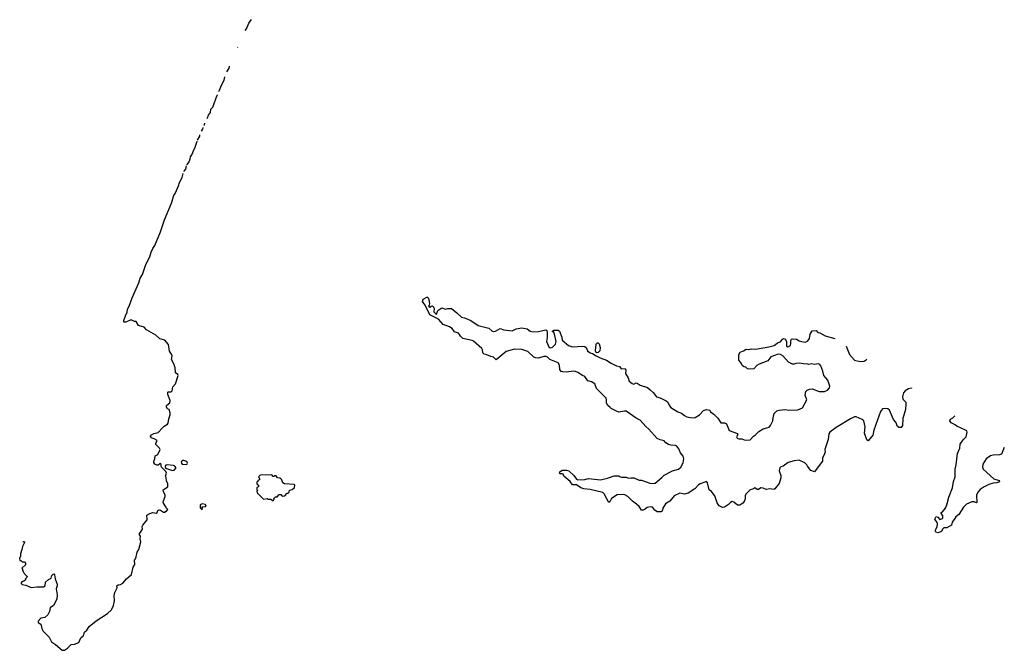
# Model space of a CAD drawing. Extents: x 2239831 to 2395310, y 665973 to 772585.
# Tile 139 of 144: x 2344062 to 2357084, y 764240 to 772585. Entities that reach past the tile are written whole.
import ezdxf

# ---------------------------------------------------------------- set-up
doc = ezdxf.new("R2010")
doc.units = 0

msp = doc.modelspace()

# ---------------------------------------------------------------- linework, layer by layer
at = {"layer": '0CON20XD'}
for points in [[(2347043, 772441), (2347063, 772465), (2347092, 772538), (2347128, 772585)], [(2346945, 772215), (2346948, 772220)], [(2346804, 771894), (2346833, 771945), (2346839, 771965), (2346837, 771969)], [(2346694, 771633), (2346697, 771636), (2346705, 771650), (2346722, 771698), (2346726, 771709), (2346766, 771785), (2346776, 771830)], [(2346537, 771275), (2346546, 771285), (2346560, 771320), (2346586, 771355), (2346591, 771399), (2346616, 771425), (2346676, 771585), (2346677, 771592)], [(2346465, 771110), (2346486, 771135), (2346487, 771159)], [(2346497, 771183), (2346508, 771195), (2346512, 771215), (2346512, 771216)], [(2346414, 770991), (2346415, 770990), (2346446, 771045), (2346445, 771063)], [(2346274, 770663), (2346300, 770695), (2346318, 770745), (2346320, 770770), (2346339, 770795), (2346354, 770826), (2346359, 770855), (2346378, 770885), (2346409, 770975), (2346409, 770979)], [(2346235, 770575), (2346258, 770605), (2346269, 770652)], [(2344103, 765673), (2344105, 765670), (2344115, 765680), (2344130, 765675), (2344098, 765615), (2344093, 765575), (2344072, 765515), (2344074, 765485), (2344062, 765455), (2344065, 765430), (2344077, 765427), (2344095, 765410), (2344125, 765410), (2344140, 765395), (2344138, 765372), (2344090, 765325), (2344100, 765315), (2344100, 765295), (2344110, 765285), (2344120, 765255), (2344160, 765215), (2344157, 765203), (2344140, 765185), (2344138, 765172), (2344117, 765153), (2344090, 765145), (2344080, 765135), (2344080, 765125), (2344095, 765112), (2344145, 765102), (2344215, 765072), (2344288, 765082), (2344379, 765081), (2344400, 765095), (2344405, 765140), (2344444, 765176), (2344478, 765195), (2344489, 765229), (2344505, 765248), (2344515, 765250), (2344525, 765240), (2344533, 765185), (2344558, 765115), (2344558, 765095), (2344543, 765055), (2344557, 764975), (2344552, 764915), (2344509, 764831), (2344465, 764800), (2344457, 764755), (2344435, 764708), (2344395, 764676), (2344342, 764665), (2344308, 764625), (2344308, 764608), (2344342, 764585), (2344355, 764530), (2344373, 764495), (2344452, 764412), (2344482, 764352), (2344538, 764315), (2344625, 764240), (2344655, 764240), (2344695, 764267), (2344745, 764318), (2344789, 764321), (2344846, 764344), (2344872, 764405), (2344906, 764434), (2344921, 764479), (2344950, 764505), (2344982, 764555), (2345075, 764632), (2345225, 764728), (2345278, 764775), (2345302, 764835), (2345316, 764895), (2345310, 764965), (2345322, 765005), (2345353, 765065), (2345347, 765095), (2345363, 765107), (2345395, 765110), (2345425, 765127), (2345474, 765186), (2345542, 765245), (2345565, 765340), (2345587, 765375), (2345580, 765435), (2345595, 765452), (2345603, 765475), (2345615, 765540), (2345638, 765575), (2345663, 765675), (2345657, 765715), (2345662, 765752), (2345644, 765776), (2345687, 765845), (2345683, 765877), (2345690, 765895), (2345748, 765965), (2345745, 766030), (2345785, 766052), (2345825, 766063), (2345866, 766054), (2345879, 766065), (2345891, 766089), (2345905, 766097), (2345925, 766093), (2345965, 766070), (2345985, 766070), (2345995, 766080), (2346005, 766080), (2346020, 766105), (2346000, 766125), (2346000, 766135), (2345985, 766150), (2345962, 766195), (2345963, 766217), (2345988, 766275), (2345987, 766297), (2345963, 766335), (2345962, 766365), (2345985, 766383), (2346020, 766405), (2346020, 766445), (2346003, 766483), (2346000, 766525), (2345992, 766545), (2346002, 766585), (2345997, 766607), (2345939, 766665), (2345930, 766710), (2345915, 766708), (2345895, 766691), (2345875, 766691), (2345848, 766705), (2345837, 766725), (2345837, 766745), (2345850, 766775), (2345852, 766815), (2345889, 766831), (2345919, 766899), (2345912, 766915), (2345863, 766963), (2345863, 766977), (2345880, 767015), (2345840, 767040), (2345801, 767051), (2345794, 767075), (2345805, 767093), (2345835, 767108), (2345895, 767120), (2345950, 767185), (2345975, 767208), (2346019, 767231), (2346026, 767244), (2346033, 767305), (2346053, 767355), (2346053, 767383), (2346038, 767425), (2346017, 767437), (2345998, 767465), (2346008, 767485), (2346048, 767515), (2346052, 767545), (2346023, 767623), (2346020, 767655), (2346025, 767660), (2346065, 767660), (2346077, 767673), (2346088, 767725), (2346123, 767765), (2346158, 767875), (2346155, 767890), (2346123, 767913), (2346120, 767985), (2346110, 767995), (2346108, 768015), (2346068, 768088), (2346081, 768135), (2346072, 768158), (2346045, 768200), (2346032, 768285), (2345984, 768344), (2345915, 768361), (2345865, 768412), (2345739, 768479), (2345710, 768515), (2345635, 768540), (2345602, 768592), (2345583, 768593), (2345545, 768610), (2345525, 768610), (2345465, 768584), (2345445, 768580), (2345440, 768585), (2345441, 768605), (2345460, 768665), (2345484, 768715), (2345490, 768755), (2345511, 768795), (2345549, 768905), (2345637, 769103), (2345658, 769165), (2345687, 769215), (2345731, 769345), (2345782, 769445), (2345803, 769507), (2345824, 769556), (2345849, 769595), (2345923, 769777), (2345978, 769935), (2346068, 770155), (2346100, 770260), (2346117, 770285), (2346165, 770393), (2346170, 770420), (2346210, 770495), (2346223, 770549)], [(2355857, 767711), (2355855, 767710), (2355815, 767701), (2355775, 767672), (2355753, 767647), (2355736, 767595), (2355741, 767565), (2355780, 767525), (2355784, 767495), (2355776, 767425), (2355744, 767306), (2355736, 767214), (2355722, 767188), (2355695, 767190), (2355673, 767203), (2355648, 767258), (2355619, 767295), (2355567, 767417), (2355545, 767436), (2355519, 767439), (2355474, 767436), (2355445, 767401), (2355360, 767155), (2355347, 767085), (2355285, 767012), (2355268, 767025), (2355234, 767114), (2355243, 767195), (2355225, 767275), (2355204, 767294), (2355125, 767331), (2355105, 767328), (2355049, 767301), (2354861, 767189), (2354777, 767125), (2354762, 767105), (2354755, 767030), (2354711, 766899), (2354713, 766865), (2354704, 766825), (2354680, 766785), (2354679, 766745), (2354597, 766633), (2354575, 766602), (2354525, 766620), (2354480, 766675), (2354472, 766695), (2354445, 766722), (2354370, 766755), (2354305, 766749), (2354225, 766724), (2354160, 766675), (2354130, 766670), (2354115, 766653), (2354106, 766616), (2354129, 766555), (2354128, 766522), (2354105, 766448), (2354048, 766375), (2354034, 766366), (2353985, 766377), (2353935, 766368), (2353895, 766387), (2353865, 766388), (2353835, 766368), (2353817, 766367), (2353785, 766389), (2353755, 766371), (2353725, 766364), (2353666, 766304), (2353657, 766283), (2353656, 766245), (2353645, 766210), (2353625, 766188), (2353585, 766162), (2353555, 766162), (2353505, 766202), (2353485, 766208), (2353465, 766198), (2353435, 766168), (2353385, 766132), (2353358, 766128), (2353315, 766150), (2353285, 766193), (2353254, 766284), (2353213, 766343), (2353183, 766365), (2353160, 766455), (2353145, 766472), (2353135, 766470), (2353062, 766445), (2353040, 766430), (2352992, 766378), (2352905, 766321), (2352855, 766306), (2352795, 766321), (2352716, 766284), (2352662, 766215), (2352605, 766178), (2352570, 766120), (2352558, 766082), (2352545, 766074), (2352515, 766071), (2352495, 766073), (2352464, 766094), (2352430, 766135), (2352405, 766140), (2352359, 766131), (2352335, 766108), (2352310, 766095), (2352286, 766096), (2352253, 766143), (2352220, 766175), (2352166, 766215), (2352105, 766276), (2352065, 766298), (2352045, 766302), (2351965, 766299), (2351890, 766250), (2351867, 766205), (2351855, 766198), (2351809, 766275), (2351795, 766307), (2351775, 766328), (2351605, 766366), (2351525, 766375), (2351482, 766392), (2351425, 766430), (2351375, 766430), (2351342, 766472), (2351257, 766545), (2351249, 766569), (2351237, 766577), (2351210, 766575), (2351202, 766582), (2351205, 766602), (2351235, 766623), (2351296, 766624), (2351325, 766614), (2351391, 766555), (2351426, 766506), (2351445, 766494), (2351535, 766501), (2351585, 766513), (2351745, 766498), (2351835, 766516), (2351925, 766547), (2351985, 766550), (2351995, 766540), (2352021, 766531), (2352085, 766531), (2352115, 766517), (2352146, 766524), (2352185, 766521), (2352255, 766490), (2352285, 766491), (2352348, 766468), (2352395, 766452), (2352445, 766447), (2352465, 766451), (2352554, 766525), (2352585, 766558), (2352695, 766615), (2352775, 766639), (2352807, 766665), (2352839, 766721), (2352844, 766775), (2352838, 766808), (2352801, 766855), (2352779, 766905), (2352755, 766940), (2352735, 766950), (2352675, 766953), (2352645, 766962), (2352610, 766985), (2352585, 767014), (2352534, 767024), (2352492, 767042), (2352385, 767165), (2352342, 767202), (2352268, 767285), (2352214, 767314), (2352085, 767406), (2352055, 767406), (2351985, 767392), (2351955, 767406), (2351885, 767438), (2351872, 767455), (2351835, 767482), (2351824, 767514), (2351823, 767555), (2351817, 767575), (2351693, 767705), (2351670, 767765), (2351625, 767791), (2351576, 767806), (2351535, 767863), (2351505, 767876), (2351446, 767916), (2351411, 767931), (2351385, 767934), (2351295, 767921), (2351244, 767924), (2351225, 767931), (2351208, 767955), (2351202, 768015), (2351185, 768044), (2351075, 768089), (2351045, 768120), (2351025, 768130), (2350995, 768130), (2350925, 768107), (2350889, 768109), (2350861, 768121), (2350784, 768194), (2350705, 768220), (2350605, 768227), (2350498, 768192), (2350365, 768082), (2350328, 768118), (2350295, 768126), (2350242, 768152), (2350205, 768160), (2350186, 768176), (2350184, 768215), (2350174, 768234), (2350065, 768331), (2350045, 768341), (2349925, 768366), (2349891, 768395), (2349881, 768421), (2349868, 768435), (2349815, 768454), (2349780, 768500), (2349745, 768522), (2349665, 768552), (2349603, 768623), (2349485, 768677), (2349423, 768805), (2349388, 768855), (2349400, 768885), (2349445, 768912), (2349455, 768912), (2349465, 768902), (2349473, 768883), (2349482, 768825), (2349480, 768805), (2349470, 768795), (2349485, 768780), (2349515, 768798), (2349530, 768790), (2349542, 768765), (2349538, 768718), (2349560, 768695), (2349575, 768690), (2349588, 768725), (2349593, 768737), (2349645, 768770), (2349695, 768756), (2349725, 768763), (2349775, 768761), (2349845, 768706), (2349905, 768649), (2349945, 768641), (2350027, 768605), (2350125, 768540), (2350265, 768503), (2350306, 768466), (2350325, 768460), (2350355, 768462), (2350415, 768497), (2350465, 768482), (2350575, 768468), (2350630, 768495), (2350705, 768508), (2350775, 768494), (2350815, 768464), (2350855, 768456), (2350925, 768459), (2351019, 768479), (2351032, 768472), (2351037, 768455), (2351038, 768378), (2351030, 768325), (2351065, 768248), (2351085, 768241), (2351110, 768250), (2351148, 768292), (2351156, 768326), (2351136, 768425), (2351125, 768448), (2351110, 768455), (2351110, 768465), (2351125, 768478), (2351185, 768478), (2351200, 768465), (2351233, 768385), (2351238, 768345), (2351322, 768275), (2351375, 768257), (2351505, 768266), (2351535, 768261), (2351554, 768245), (2351574, 768204), (2351605, 768178), (2351639, 768169), (2351687, 768135), (2351741, 768111), (2351825, 768081), (2351885, 768040), (2351954, 768004), (2351995, 767997), (2352015, 767964), (2352068, 767968), (2352077, 767945), (2352075, 767902), (2352111, 767845), (2352125, 767802), (2352162, 767772), (2352185, 767762), (2352215, 767778), (2352230, 767775), (2352268, 767748), (2352367, 767717), (2352400, 767685), (2352442, 767652), (2352484, 767594), (2352535, 767580), (2352613, 767543), (2352633, 767523), (2352657, 767475), (2352675, 767453), (2352765, 767397), (2352815, 767378), (2352856, 767346), (2352885, 767331), (2352955, 767318), (2352995, 767322), (2353052, 767358), (2353106, 767414), (2353145, 767428), (2353188, 767418), (2353200, 767395), (2353244, 767364), (2353295, 767310), (2353335, 767250), (2353385, 767252), (2353412, 767235), (2353445, 767148), (2353555, 767108), (2353560, 767095), (2353543, 767065), (2353553, 767045), (2353575, 767037), (2353615, 767037), (2353655, 767021), (2353725, 767024), (2353766, 767074), (2353795, 767093), (2353837, 767135), (2353895, 767169), (2353942, 767182), (2353975, 767194), (2353994, 767215), (2354022, 767275), (2354026, 767315), (2354042, 767375), (2354075, 767408), (2354105, 767419), (2354185, 767426), (2354235, 767418), (2354355, 767424), (2354415, 767449), (2354474, 767555), (2354451, 767615), (2354461, 767665), (2354475, 767682), (2354506, 767696), (2354545, 767700), (2354635, 767666), (2354705, 767664), (2354745, 767682), (2354772, 767715), (2354776, 767735), (2354751, 767815), (2354696, 767876), (2354683, 767935), (2354658, 768005), (2354645, 768021), (2354625, 768029), (2354575, 768024), (2354535, 768032), (2354495, 768020), (2354486, 768026), (2354429, 768029), (2354375, 768041), (2354325, 768036), (2354305, 768028), (2354285, 768026), (2354230, 768055), (2354155, 768137), (2354126, 768156), (2354095, 768160), (2353995, 768122), (2353955, 768071), (2353842, 768028), (2353812, 768008), (2353770, 767965), (2353705, 767960), (2353690, 767965), (2353668, 767988), (2353645, 767990), (2353620, 768005), (2353610, 768035), (2353575, 768080), (2353573, 768155), (2353590, 768185), (2353637, 768203), (2353670, 768225), (2353705, 768219), (2353735, 768230), (2353795, 768224), (2353970, 768255), (2354040, 768275), (2354060, 768285), (2354085, 768310), (2354125, 768320), (2354151, 768359), (2354165, 768368), (2354185, 768360), (2354205, 768320), (2354204, 768265), (2354215, 768254), (2354235, 768260), (2354255, 768278), (2354262, 768295), (2354262, 768338), (2354271, 768355), (2354280, 768360), (2354335, 768355), (2354370, 768335), (2354402, 768328), (2354455, 768319), (2354488, 768335), (2354509, 768365), (2354516, 768424), (2354544, 768466), (2354595, 768470), (2354616, 768446), (2354645, 768439), (2354715, 768401), (2354841, 768364)], [(2351695, 768178), (2351683, 768183), (2351676, 768205), (2351685, 768285), (2351691, 768299), (2351705, 768308), (2351715, 768308), (2351727, 768297), (2351740, 768245), (2351737, 768203), (2351715, 768181), (2351695, 768178)], [(2354993, 768266), (2354994, 768265), (2355038, 768155), (2355105, 768081), (2355180, 768060), (2355230, 768065), (2355258, 768085), (2355264, 768092)], [(2357084, 766922), (2357045, 766837), (2357022, 766828), (2356935, 766824), (2356902, 766815), (2356846, 766775), (2356801, 766705), (2356794, 766665), (2356805, 766636), (2356945, 766510), (2357018, 766485), (2357020, 766475), (2357011, 766465), (2356985, 766456), (2356935, 766451), (2356878, 766432), (2356820, 766405), (2356765, 766366), (2356736, 766334), (2356718, 766295), (2356720, 766195), (2356715, 766190), (2356685, 766203), (2356655, 766206), (2356585, 766174), (2356545, 766134), (2356481, 766039), (2356442, 766008), (2356431, 765985), (2356394, 765935), (2356385, 765898), (2356325, 765861), (2356285, 765862), (2356268, 765845), (2356258, 765815), (2356244, 765806), (2356206, 765796), (2356183, 765803), (2356173, 765813), (2356176, 765835), (2356197, 765875), (2356200, 765915), (2356195, 765932), (2356164, 765976), (2356185, 766010), (2356205, 766000), (2356233, 765973), (2356267, 765983), (2356272, 765995), (2356270, 766020), (2356250, 766055), (2356250, 766065), (2356265, 766072), (2356305, 766120), (2356326, 766166), (2356350, 766265), (2356398, 766392), (2356413, 766475), (2356436, 766535), (2356434, 766635), (2356448, 766695), (2356464, 766845), (2356494, 766915), (2356500, 766970), (2356539, 767025), (2356579, 767065), (2356593, 767125), (2356587, 767145), (2356572, 767155), (2356457, 767205), (2356435, 767224), (2356382, 767252), (2356366, 767275), (2356371, 767299), (2356403, 767317), (2356429, 767343)], [(2346275, 766698), (2346283, 766715), (2346275, 766737), (2346235, 766753), (2346215, 766750), (2346202, 766738), (2346197, 766725), (2346212, 766705), (2346275, 766698)], [(2346085, 766621), (2346105, 766624), (2346130, 766655), (2346115, 766678), (2346095, 766686), (2346015, 766696), (2345995, 766689), (2345986, 766675), (2345988, 766658), (2346004, 766644), (2346085, 766621)], [(2347415, 766220), (2347430, 766235), (2347422, 766248), (2347445, 766270), (2347468, 766272), (2347495, 766300), (2347515, 766300), (2347535, 766280), (2347568, 766282), (2347602, 766318), (2347615, 766320), (2347628, 766332), (2347632, 766358), (2347665, 766370), (2347696, 766394), (2347700, 766425), (2347692, 766432), (2347563, 766443), (2347542, 766455), (2347530, 766495), (2347518, 766508), (2347505, 766520), (2347472, 766522), (2347455, 766548), (2347435, 766550), (2347425, 766540), (2347415, 766540), (2347395, 766560), (2347242, 766558), (2347220, 766535), (2347240, 766505), (2347225, 766490), (2347212, 766488), (2347210, 766475), (2347200, 766465), (2347200, 766445), (2347220, 766425), (2347220, 766405), (2347200, 766395), (2347200, 766365), (2347210, 766355), (2347200, 766345), (2347203, 766323), (2347285, 766240), (2347335, 766250), (2347345, 766240), (2347385, 766240), (2347415, 766220)], [(2346475, 766100), (2346480, 766125), (2346472, 766138), (2346518, 766142), (2346530, 766155), (2346515, 766170), (2346475, 766178), (2346450, 766165), (2346450, 766125), (2346475, 766100)]]:
    msp.add_lwpolyline(points, dxfattribs=at)

doc.saveas('drawing.dxf')
